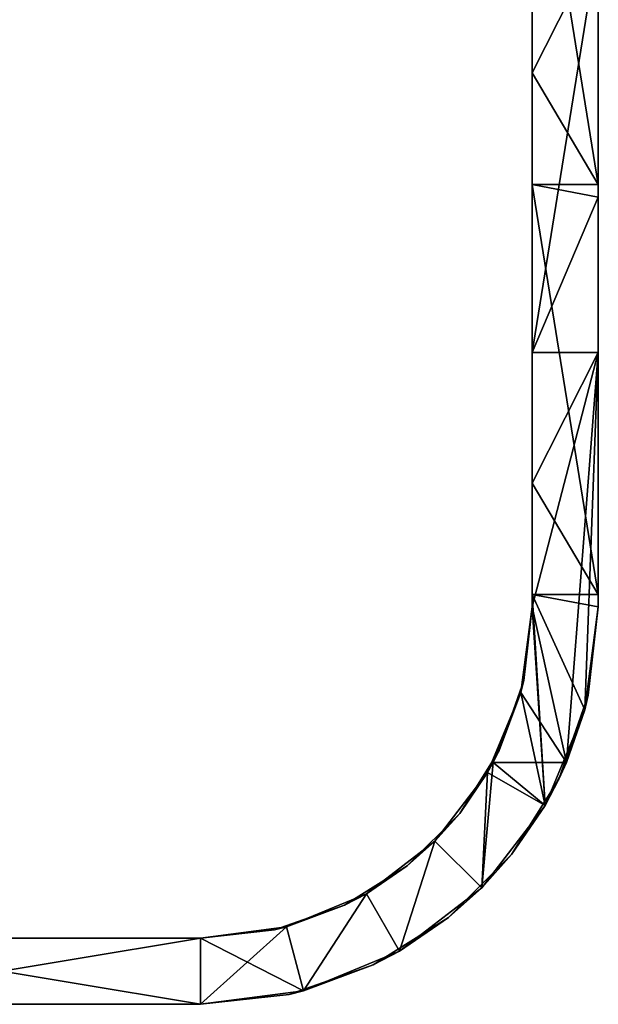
# Model space of a CAD drawing. Header units: millimetres. Extents: x -168 to 168, y -6 to 84.
# Tile 242 of 256: x 145 to 162, y -6 to 24. Entities that reach past the tile are written whole.
import ezdxf

# ---------------------------------------------------------------- set-up
doc = ezdxf.new("R2010")
doc.units = ezdxf.units.MM
doc.header["$LTSCALE"] = 65.185185
for name, color, linetype in [('240', 7, 'CONTINUOUS'), ('242', 7, 'CONTINUOUS'), ('249', 7, 'CONTINUOUS'), ('250', 7, 'CONTINUOUS'), ('251', 7, 'CONTINUOUS'), ('254', 7, 'CONTINUOUS'), ('255', 7, 'CONTINUOUS'), ('256', 7, 'CONTINUOUS')]:
    doc.layers.add(name, color=color, linetype=linetype)

msp = doc.modelspace()

# ---------------------------------------------------------------- linework, layer by layer
at = {"layer": '240', "linetype": 'CONTINUOUS'}
for points in [[(162, 18.868, -5.556), (162, 31.248, 5.556), (162, 18.868, 5.556), (162, 18.868, -5.556)], [(162, 31.248, 5.556), (162, 31.248, 16.667), (162, 18.868, 5.556), (162, 31.248, 5.556)], [(162, 18.868, -16.667), (162, 31.248, -5.556), (162, 18.868, -5.556), (162, 18.868, -16.667)], [(162, 31.248, -5.556), (162, 31.248, 5.556), (162, 18.868, -5.556), (162, 31.248, -5.556)], [(162, 18.868, -27.778), (162, 31.248, -16.667), (162, 18.868, -16.667), (162, 18.868, -27.778)], [(162, 31.248, -16.667), (162, 31.248, -5.556), (162, 18.868, -16.667), (162, 31.248, -16.667)], [(162, 18.868, -38.889), (162, 31.248, -27.778), (162, 18.868, -27.778), (162, 18.868, -38.889)], [(162, 31.248, -27.778), (162, 31.248, -16.667), (162, 18.868, -27.778), (162, 31.248, -27.778)], [(162, 18.868, -50), (162, 31.248, -38.889), (162, 18.868, -38.889), (162, 18.868, -50)], [(162, 26.561, -50), (162, 31.248, -38.889), (162, 18.868, -50), (162, 26.561, -50)], [(162, 31.248, -38.889), (162, 31.248, -27.778), (162, 18.868, -38.889), (162, 31.248, -38.889)], [(162, 18.868, 38.889), (162, 31.248, 50), (162, 19.248, 50), (162, 18.868, 38.889)], [(162, 18.868, 27.778), (162, 31.248, 38.889), (162, 18.868, 38.889), (162, 18.868, 27.778)], [(162, 31.248, 38.889), (162, 31.248, 50), (162, 18.868, 38.889), (162, 31.248, 38.889)], [(162, 18.868, 16.667), (162, 31.248, 27.778), (162, 18.868, 27.778), (162, 18.868, 16.667)], [(162, 31.248, 27.778), (162, 31.248, 38.889), (162, 18.868, 27.778), (162, 31.248, 27.778)], [(162, 18.868, 5.556), (162, 31.248, 16.667), (162, 18.868, 16.667), (162, 18.868, 5.556)], [(162, 31.248, 16.667), (162, 31.248, 27.778), (162, 18.868, 16.667), (162, 31.248, 16.667)], [(162, 18.868, 50), (162, 18.868, 38.889), (162, 19.248, 50), (162, 18.868, 50)], [(162, 18.868, 16.667), (162, 18.868, 27.778), (162, 6.5, 16.667), (162, 18.868, 16.667)], [(162, 6.5, -0.492), (162, 18.868, 5.556), (162, 6.5, 5.556), (162, 6.5, -0.492)], [(162, 6.5, -5.556), (162, 18.868, 5.556), (162, 6.5, -0.492), (162, 6.5, -5.556)], [(162, 18.868, 5.556), (162, 18.868, 16.667), (162, 6.5, 5.556), (162, 18.868, 5.556)], [(162, 6.5, -12.872), (162, 18.868, -5.556), (162, 6.5, -5.556), (162, 6.5, -12.872)], [(162, 6.5, -16.667), (162, 18.868, -5.556), (162, 6.5, -12.872), (162, 6.5, -16.667)], [(162, 18.868, -5.556), (162, 18.868, 5.556), (162, 6.5, -5.556), (162, 18.868, -5.556)], [(162, 6.5, -25.252), (162, 18.868, -16.667), (162, 6.5, -16.667), (162, 6.5, -25.252)], [(162, 6.5, -27.778), (162, 18.868, -16.667), (162, 6.5, -25.252), (162, 6.5, -27.778)], [(162, 18.868, -16.667), (162, 18.868, -5.556), (162, 6.5, -16.667), (162, 18.868, -16.667)], [(162, 6.5, -37.632), (162, 18.868, -27.778), (162, 6.5, -27.778), (162, 6.5, -37.632)], [(162, 6.5, -38.889), (162, 18.868, -27.778), (162, 6.5, -37.632), (162, 6.5, -38.889)], [(162, 6.5, 49.029), (162, 18.868, 50), (162, 6.868, 50), (162, 6.5, 49.029)], [(162, 6.5, 38.889), (162, 18.868, 50), (162, 6.5, 49.029), (162, 6.5, 38.889)], [(162, 6.5, 36.649), (162, 18.868, 38.889), (162, 6.5, 38.889), (162, 6.5, 36.649)], [(162, 6.5, 27.778), (162, 18.868, 38.889), (162, 6.5, 36.649), (162, 6.5, 27.778)], [(162, 18.868, 38.889), (162, 18.868, 50), (162, 6.5, 38.889), (162, 18.868, 38.889)], [(162, 6.5, 24.268), (162, 18.868, 27.778), (162, 6.5, 27.778), (162, 6.5, 24.268)], [(162, 6.5, 16.667), (162, 18.868, 27.778), (162, 6.5, 24.268), (162, 6.5, 16.667)], [(162, 18.868, 27.778), (162, 18.868, 38.889), (162, 6.5, 27.778), (162, 18.868, 27.778)], [(162, 6.5, 11.888), (162, 18.868, 16.667), (162, 6.5, 16.667), (162, 6.5, 11.888)], [(162, 6.5, 5.556), (162, 18.868, 16.667), (162, 6.5, 11.888), (162, 6.5, 5.556)], [(162, 18.868, -27.778), (162, 18.868, -16.667), (162, 6.5, -27.778), (162, 18.868, -27.778)], [(162, 6.5, -50), (162, 18.868, -38.889), (162, 6.5, -38.889), (162, 6.5, -50)], [(162, 14.181, -50), (162, 18.868, -38.889), (162, 6.5, -50), (162, 14.181, -50)], [(162, 18.868, -38.889), (162, 18.868, -27.778), (162, 6.5, -38.889), (162, 18.868, -38.889)], [(162, 18.868, -50), (162, 18.868, -38.889), (162, 14.181, -50), (162, 18.868, -50)], [(162, 6.5, 50), (162, 6.5, 49.029), (162, 6.868, 50), (162, 6.5, 50)]]:
    msp.add_3dface(points, dxfattribs=at)
at = {"layer": '242', "linetype": 'CONTINUOUS'}
for points in [[(162, 19.248, 50), (160, 31.628, 50), (160, 22.616, 50), (162, 19.248, 50)], [(162, 19.248, 50), (162, 31.248, 50), (160, 31.628, 50), (162, 19.248, 50)], [(162, 19.248, 50), (160, 22.616, 50), (160, 19.248, 50), (162, 19.248, 50)], [(162, 6.868, 50), (160, 19.248, 50), (160, 10.236, 50), (162, 6.868, 50)], [(162, 6.868, 50), (162, 18.868, 50), (160, 19.248, 50), (162, 6.868, 50)], [(162, 18.868, 50), (162, 19.248, 50), (160, 19.248, 50), (162, 18.868, 50)], [(160, 6.868, 50), (162, 6.868, 50), (160, 10.236, 50), (160, 6.868, 50)], [(161.591, 3.394, 50), (160, 6.868, 50), (160.392, 0.5, 50), (161.591, 3.394, 50)], [(162, 6.5, 50), (160, 6.868, 50), (161.591, 3.394, 50), (162, 6.5, 50)], [(162, 6.5, 50), (162, 6.868, 50), (160, 6.868, 50), (162, 6.5, 50)], [(160, 6.868, 50), (160, 6.5, 50), (160.392, 0.5, 50), (160, 6.868, 50)], [(160, 6.5, 50), (159.659, 3.911, 50), (160.392, 0.5, 50), (160, 6.5, 50)], [(159.659, 3.911, 50), (158.66, 1.5, 50), (160.392, 0.5, 50), (159.659, 3.911, 50)], [(158.66, 1.5, 50), (157.071, -0.571, 50), (158.485, -1.986, 50), (158.66, 1.5, 50)], [(160.392, 0.5, 50), (158.66, 1.5, 50), (158.485, -1.986, 50), (160.392, 0.5, 50)], [(157.071, -0.571, 50), (155, -2.16, 50), (156, -3.893, 50), (157.071, -0.571, 50)], [(158.485, -1.986, 50), (157.071, -0.571, 50), (156, -3.893, 50), (158.485, -1.986, 50)], [(155, -2.16, 50), (152.589, -3.159, 50), (153.106, -5.091, 50), (155, -2.16, 50)], [(156, -3.893, 50), (155, -2.16, 50), (153.106, -5.091, 50), (156, -3.893, 50)], [(152.589, -3.159, 50), (150, -3.5, 50), (153.106, -5.091, 50), (152.589, -3.159, 50)], [(150, -3.5, 50), (138, -3.5, 50), (150, -5.5, 50), (150, -3.5, 50)], [(150, -5.5, 50), (138, -3.5, 50), (138, -5.5, 50), (150, -5.5, 50)], [(153.106, -5.091, 50), (150, -3.5, 50), (150, -5.5, 50), (153.106, -5.091, 50)]]:
    msp.add_3dface(points, dxfattribs=at)
at = {"layer": '249', "linetype": 'CONTINUOUS'}
for points in [[(139.559, -5.5, -12.872), (150, -5.5, -12.872), (137.648, -5.5, -0.492), (139.559, -5.5, -12.872)], [(150, -5.5, -12.872), (150, -5.5, -0.492), (137.648, -5.5, -0.492), (150, -5.5, -12.872)], [(137.648, -5.5, -0.492), (150, -5.5, -0.492), (139.751, -5.5, 11.888), (137.648, -5.5, -0.492)], [(138, -5.5, -50), (150, -5.5, -50), (138.158, -5.5, -37.632), (138, -5.5, -50)], [(138.11, -5.5, 36.649), (150, -5.5, 36.649), (138, -5.5, 49.029), (138.11, -5.5, 36.649)], [(150, -5.5, 36.649), (150, -5.5, 49.029), (138, -5.5, 49.029), (150, -5.5, 36.649)], [(138, -5.5, -25.252), (150, -5.5, -25.252), (139.559, -5.5, -12.872), (138, -5.5, -25.252)], [(150, -5.5, -37.632), (150, -5.5, -25.252), (138, -5.5, -25.252), (150, -5.5, -37.632)], [(138.158, -5.5, -37.632), (150, -5.5, -37.632), (138, -5.5, -25.252), (138.158, -5.5, -37.632)], [(138, -5.5, 24.268), (150, -5.5, 24.268), (138.11, -5.5, 36.649), (138, -5.5, 24.268)], [(139.751, -5.5, 11.888), (150, -5.5, 11.888), (138, -5.5, 24.268), (139.751, -5.5, 11.888)], [(150, -5.5, 11.888), (150, -5.5, 24.268), (138, -5.5, 24.268), (150, -5.5, 11.888)], [(150, -5.5, 50), (138, -5.5, 50), (150, -5.5, 49.029), (150, -5.5, 50)], [(150, -5.5, 49.029), (138, -5.5, 50), (138, -5.5, 49.029), (150, -5.5, 49.029)], [(150, -5.5, 24.268), (150, -5.5, 36.649), (138.11, -5.5, 36.649), (150, -5.5, 24.268)], [(138.158, -5.5, -37.632), (150, -5.5, -50), (150, -5.5, -37.632), (138.158, -5.5, -37.632)], [(150, -5.5, -25.252), (150, -5.5, -12.872), (139.559, -5.5, -12.872), (150, -5.5, -25.252)], [(150, -5.5, -0.492), (150, -5.5, 11.888), (139.751, -5.5, 11.888), (150, -5.5, -0.492)]]:
    msp.add_3dface(points, dxfattribs=at)
at = {"layer": '250', "linetype": 'CONTINUOUS'}
for points in [[(162, 6.5, 49.029), (162, 6.5, 50), (161.591, 3.394, 50), (162, 6.5, 49.029)], [(162, 6.5, 49.029), (161.591, 3.394, 50), (161.699, 3.83, 49.029), (162, 6.5, 49.029)], [(162, 6.5, -50), (161.699, 3.83, -37.632), (161.591, 3.394, -50), (162, 6.5, -50)], [(162, 6.5, -12.872), (161.699, 3.83, -0.492), (161.699, 3.83, -12.872), (162, 6.5, -12.872)], [(162, 6.5, -5.556), (162, 6.5, -0.492), (161.699, 3.83, -0.492), (162, 6.5, -5.556)], [(162, 6.5, -0.492), (162, 6.5, 5.556), (161.699, 3.83, 11.888), (162, 6.5, -0.492)], [(162, 6.5, -0.492), (161.699, 3.83, 11.888), (161.699, 3.83, -0.492), (162, 6.5, -0.492)], [(162, 6.5, 5.556), (162, 6.5, 11.888), (161.699, 3.83, 11.888), (162, 6.5, 5.556)], [(162, 6.5, 11.888), (162, 6.5, 16.667), (161.699, 3.83, 24.268), (162, 6.5, 11.888)], [(162, 6.5, 11.888), (161.699, 3.83, 24.268), (161.699, 3.83, 11.888), (162, 6.5, 11.888)], [(162, 6.5, 16.667), (162, 6.5, 24.268), (161.699, 3.83, 24.268), (162, 6.5, 16.667)], [(162, 6.5, 24.268), (162, 6.5, 27.778), (161.699, 3.83, 36.649), (162, 6.5, 24.268)], [(162, 6.5, 24.268), (161.699, 3.83, 36.649), (161.699, 3.83, 24.268), (162, 6.5, 24.268)], [(162, 6.5, 27.778), (162, 6.5, 36.649), (161.699, 3.83, 36.649), (162, 6.5, 27.778)], [(162, 6.5, 36.649), (162, 6.5, 38.889), (161.699, 3.83, 49.029), (162, 6.5, 36.649)], [(162, 6.5, 36.649), (161.699, 3.83, 49.029), (161.699, 3.83, 36.649), (162, 6.5, 36.649)], [(162, 6.5, 38.889), (162, 6.5, 49.029), (161.699, 3.83, 49.029), (162, 6.5, 38.889)], [(162, 6.5, -12.872), (162, 6.5, -5.556), (161.699, 3.83, -0.492), (162, 6.5, -12.872)], [(162, 6.5, -50), (162, 6.5, -38.889), (161.699, 3.83, -37.632), (162, 6.5, -50)], [(162, 6.5, -38.889), (162, 6.5, -37.632), (161.699, 3.83, -37.632), (162, 6.5, -38.889)], [(162, 6.5, -37.632), (162, 6.5, -27.778), (161.699, 3.83, -25.252), (162, 6.5, -37.632)], [(162, 6.5, -37.632), (161.699, 3.83, -25.252), (161.699, 3.83, -37.632), (162, 6.5, -37.632)], [(162, 6.5, -27.778), (162, 6.5, -25.252), (161.699, 3.83, -25.252), (162, 6.5, -27.778)], [(162, 6.5, -25.252), (162, 6.5, -16.667), (161.699, 3.83, -12.872), (162, 6.5, -25.252)], [(162, 6.5, -25.252), (161.699, 3.83, -12.872), (161.699, 3.83, -25.252), (162, 6.5, -25.252)], [(162, 6.5, -16.667), (162, 6.5, -12.872), (161.699, 3.83, -12.872), (162, 6.5, -16.667)], [(161.699, 3.83, 24.268), (160.812, 1.293, 36.649), (160.812, 1.293, 24.268), (161.699, 3.83, 24.268)], [(161.699, 3.83, 24.268), (160.812, 1.293, 24.268), (161.699, 3.83, 11.888), (161.699, 3.83, 24.268)], [(161.699, 3.83, 11.888), (160.812, 1.293, 24.268), (160.812, 1.293, 11.888), (161.699, 3.83, 11.888)], [(161.699, 3.83, 36.649), (160.812, 1.293, 36.649), (161.699, 3.83, 24.268), (161.699, 3.83, 36.649)], [(161.699, 3.83, 49.029), (161.591, 3.394, 50), (160.812, 1.293, 49.029), (161.699, 3.83, 49.029)], [(161.699, 3.83, 49.029), (160.812, 1.293, 49.029), (161.699, 3.83, 36.649), (161.699, 3.83, 49.029)], [(161.699, 3.83, 36.649), (160.812, 1.293, 49.029), (160.812, 1.293, 36.649), (161.699, 3.83, 36.649)], [(161.699, 3.83, -37.632), (160.812, 1.293, -25.252), (160.812, 1.293, -37.632), (161.699, 3.83, -37.632)], [(161.699, 3.83, -25.252), (160.812, 1.293, -25.252), (161.699, 3.83, -37.632), (161.699, 3.83, -25.252)], [(161.699, 3.83, -25.252), (160.812, 1.293, -12.872), (160.812, 1.293, -25.252), (161.699, 3.83, -25.252)], [(161.699, 3.83, -37.632), (160.812, 1.293, -37.632), (161.591, 3.394, -50), (161.699, 3.83, -37.632)], [(161.699, 3.83, -12.872), (160.812, 1.293, -0.492), (160.812, 1.293, -12.872), (161.699, 3.83, -12.872)], [(161.699, 3.83, -0.492), (160.812, 1.293, -0.492), (161.699, 3.83, -12.872), (161.699, 3.83, -0.492)], [(161.699, 3.83, -0.492), (160.812, 1.293, 11.888), (160.812, 1.293, -0.492), (161.699, 3.83, -0.492)], [(161.699, 3.83, 11.888), (160.812, 1.293, 11.888), (161.699, 3.83, -0.492), (161.699, 3.83, 11.888)], [(161.699, 3.83, -12.872), (160.812, 1.293, -12.872), (161.699, 3.83, -25.252), (161.699, 3.83, -12.872)], [(161.591, 3.394, 50), (160.392, 0.5, 50), (160.812, 1.293, 49.029), (161.591, 3.394, 50)], [(161.591, 3.394, -50), (160.812, 1.293, -37.632), (161.04, 1.798, -50), (161.591, 3.394, -50)], [(161.04, 1.798, -50), (160.812, 1.293, -37.632), (160.393, 0.5, -50), (161.04, 1.798, -50)], [(160.812, 1.293, 49.029), (160.392, 0.5, 50), (159.382, -0.982, 49.029), (160.812, 1.293, 49.029)], [(160.812, 1.293, 36.649), (159.382, -0.982, 36.649), (160.812, 1.293, 24.268), (160.812, 1.293, 36.649)], [(160.812, 1.293, 24.268), (159.382, -0.982, 36.649), (159.382, -0.982, 24.268), (160.812, 1.293, 24.268)], [(160.812, 1.293, 24.268), (159.382, -0.982, 24.268), (160.812, 1.293, 11.888), (160.812, 1.293, 24.268)], [(160.812, 1.293, 11.888), (159.382, -0.982, 24.268), (159.382, -0.982, 11.888), (160.812, 1.293, 11.888)], [(160.812, 1.293, 49.029), (159.382, -0.982, 49.029), (160.812, 1.293, 36.649), (160.812, 1.293, 49.029)], [(160.812, 1.293, 36.649), (159.382, -0.982, 49.029), (159.382, -0.982, 36.649), (160.812, 1.293, 36.649)], [(160.812, 1.293, -37.632), (159.382, -0.982, -25.252), (159.382, -0.982, -37.632), (160.812, 1.293, -37.632)], [(160.812, 1.293, -25.252), (159.382, -0.982, -25.252), (160.812, 1.293, -37.632), (160.812, 1.293, -25.252)], [(160.812, 1.293, -25.252), (159.382, -0.982, -12.872), (159.382, -0.982, -25.252), (160.812, 1.293, -25.252)], [(160.812, 1.293, -37.632), (159.382, -0.982, -37.632), (160.393, 0.5, -50), (160.812, 1.293, -37.632)], [(160.812, 1.293, -0.492), (159.382, -0.982, -0.492), (160.812, 1.293, -12.872), (160.812, 1.293, -0.492)], [(160.812, 1.293, -0.492), (159.382, -0.982, 11.888), (159.382, -0.982, -0.492), (160.812, 1.293, -0.492)], [(160.812, 1.293, 11.888), (159.382, -0.982, 11.888), (160.812, 1.293, -0.492), (160.812, 1.293, 11.888)], [(160.812, 1.293, -12.872), (159.382, -0.982, -12.872), (160.812, 1.293, -25.252), (160.812, 1.293, -12.872)], [(160.812, 1.293, -12.872), (159.382, -0.982, -0.492), (159.382, -0.982, -12.872), (160.812, 1.293, -12.872)], [(160.392, 0.5, 50), (158.485, -1.986, 50), (159.382, -0.982, 49.029), (160.392, 0.5, 50)], [(160.393, 0.5, -50), (159.382, -0.982, -37.632), (158.486, -1.985, -50), (160.393, 0.5, -50)], [(159.382, -0.982, 49.029), (158.485, -1.986, 50), (157.482, -2.882, 49.029), (159.382, -0.982, 49.029)], [(159.382, -0.982, 36.649), (157.482, -2.882, 36.649), (159.382, -0.982, 24.268), (159.382, -0.982, 36.649)], [(159.382, -0.982, 24.268), (157.482, -2.882, 36.649), (157.482, -2.882, 24.268), (159.382, -0.982, 24.268)], [(159.382, -0.982, 24.268), (157.482, -2.882, 24.268), (159.382, -0.982, 11.888), (159.382, -0.982, 24.268)], [(159.382, -0.982, 49.029), (157.482, -2.882, 49.029), (159.382, -0.982, 36.649), (159.382, -0.982, 49.029)], [(159.382, -0.982, 36.649), (157.482, -2.882, 49.029), (157.482, -2.882, 36.649), (159.382, -0.982, 36.649)], [(159.382, -0.982, -25.252), (157.482, -2.882, -25.252), (159.382, -0.982, -37.632), (159.382, -0.982, -25.252)], [(159.382, -0.982, -25.252), (157.482, -2.882, -12.872), (157.482, -2.882, -25.252), (159.382, -0.982, -25.252)], [(159.382, -0.982, -12.872), (157.482, -2.882, -12.872), (159.382, -0.982, -25.252), (159.382, -0.982, -12.872)], [(159.382, -0.982, -37.632), (157.482, -2.882, -37.632), (158.486, -1.985, -50), (159.382, -0.982, -37.632)], [(159.382, -0.982, -37.632), (157.482, -2.882, -25.252), (157.482, -2.882, -37.632), (159.382, -0.982, -37.632)], [(159.382, -0.982, -0.492), (157.482, -2.882, 11.888), (157.482, -2.882, -0.492), (159.382, -0.982, -0.492)], [(159.382, -0.982, 11.888), (157.482, -2.882, 11.888), (159.382, -0.982, -0.492), (159.382, -0.982, 11.888)], [(159.382, -0.982, 11.888), (157.482, -2.882, 24.268), (157.482, -2.882, 11.888), (159.382, -0.982, 11.888)], [(159.382, -0.982, -0.492), (157.482, -2.882, -0.492), (159.382, -0.982, -12.872), (159.382, -0.982, -0.492)], [(159.382, -0.982, -12.872), (157.482, -2.882, -0.492), (157.482, -2.882, -12.872), (159.382, -0.982, -12.872)], [(158.486, -1.985, -50), (157.482, -2.882, -37.632), (156, -3.892, -50), (158.486, -1.985, -50)], [(158.485, -1.986, 50), (156, -3.893, 50), (157.482, -2.882, 49.029), (158.485, -1.986, 50)], [(157.482, -2.882, 49.029), (156, -3.893, 50), (155.207, -4.312, 49.029), (157.482, -2.882, 49.029)], [(157.482, -2.882, 36.649), (155.207, -4.312, 36.649), (157.482, -2.882, 24.268), (157.482, -2.882, 36.649)], [(157.482, -2.882, 24.268), (155.207, -4.312, 36.649), (155.207, -4.312, 24.268), (157.482, -2.882, 24.268)], [(157.482, -2.882, 24.268), (155.207, -4.312, 24.268), (157.482, -2.882, 11.888), (157.482, -2.882, 24.268)], [(157.482, -2.882, 49.029), (155.207, -4.312, 49.029), (157.482, -2.882, 36.649), (157.482, -2.882, 49.029)], [(157.482, -2.882, 36.649), (155.207, -4.312, 49.029), (155.207, -4.312, 36.649), (157.482, -2.882, 36.649)], [(157.482, -2.882, -25.252), (155.207, -4.312, -12.872), (155.207, -4.312, -25.252), (157.482, -2.882, -25.252)], [(157.482, -2.882, -12.872), (155.207, -4.312, -12.872), (157.482, -2.882, -25.252), (157.482, -2.882, -12.872)], [(157.482, -2.882, -37.632), (155.207, -4.312, -37.632), (156, -3.892, -50), (157.482, -2.882, -37.632)], [(157.482, -2.882, -37.632), (155.207, -4.312, -25.252), (155.207, -4.312, -37.632), (157.482, -2.882, -37.632)], [(157.482, -2.882, -25.252), (155.207, -4.312, -25.252), (157.482, -2.882, -37.632), (157.482, -2.882, -25.252)], [(157.482, -2.882, -0.492), (155.207, -4.312, 11.888), (155.207, -4.312, -0.492), (157.482, -2.882, -0.492)], [(157.482, -2.882, 11.888), (155.207, -4.312, 11.888), (157.482, -2.882, -0.492), (157.482, -2.882, 11.888)], [(157.482, -2.882, 11.888), (155.207, -4.312, 24.268), (155.207, -4.312, 11.888), (157.482, -2.882, 11.888)], [(157.482, -2.882, -12.872), (155.207, -4.312, -0.492), (155.207, -4.312, -12.872), (157.482, -2.882, -12.872)], [(157.482, -2.882, -0.492), (155.207, -4.312, -0.492), (157.482, -2.882, -12.872), (157.482, -2.882, -0.492)], [(156, -3.892, -50), (155.207, -4.312, -37.632), (153.106, -5.091, -50), (156, -3.892, -50)], [(156, -3.893, 50), (153.106, -5.091, 50), (155.207, -4.312, 49.029), (156, -3.893, 50)], [(155.207, -4.312, 49.029), (153.106, -5.091, 50), (152.67, -5.199, 49.029), (155.207, -4.312, 49.029)], [(155.207, -4.312, 36.649), (152.67, -5.199, 36.649), (155.207, -4.312, 24.268), (155.207, -4.312, 36.649)], [(155.207, -4.312, 24.268), (152.67, -5.199, 36.649), (152.67, -5.199, 24.268), (155.207, -4.312, 24.268)], [(155.207, -4.312, 49.029), (152.67, -5.199, 49.029), (155.207, -4.312, 36.649), (155.207, -4.312, 49.029)], [(155.207, -4.312, 36.649), (152.67, -5.199, 49.029), (152.67, -5.199, 36.649), (155.207, -4.312, 36.649)], [(155.207, -4.312, -25.252), (152.67, -5.199, -12.872), (152.67, -5.199, -25.252), (155.207, -4.312, -25.252)], [(155.207, -4.312, -12.872), (152.67, -5.199, -12.872), (155.207, -4.312, -25.252), (155.207, -4.312, -12.872)], [(155.207, -4.312, -37.632), (152.67, -5.199, -25.252), (152.67, -5.199, -37.632), (155.207, -4.312, -37.632)], [(155.207, -4.312, -25.252), (152.67, -5.199, -25.252), (155.207, -4.312, -37.632), (155.207, -4.312, -25.252)], [(155.207, -4.312, -37.632), (152.67, -5.199, -37.632), (153.106, -5.091, -50), (155.207, -4.312, -37.632)], [(155.207, -4.312, -0.492), (152.67, -5.199, 11.888), (152.67, -5.199, -0.492), (155.207, -4.312, -0.492)], [(155.207, -4.312, 11.888), (152.67, -5.199, 11.888), (155.207, -4.312, -0.492), (155.207, -4.312, 11.888)], [(155.207, -4.312, 11.888), (152.67, -5.199, 24.268), (152.67, -5.199, 11.888), (155.207, -4.312, 11.888)], [(155.207, -4.312, 24.268), (152.67, -5.199, 24.268), (155.207, -4.312, 11.888), (155.207, -4.312, 24.268)], [(155.207, -4.312, -12.872), (152.67, -5.199, -0.492), (152.67, -5.199, -12.872), (155.207, -4.312, -12.872)], [(155.207, -4.312, -0.492), (152.67, -5.199, -0.492), (155.207, -4.312, -12.872), (155.207, -4.312, -0.492)], [(153.106, -5.091, 50), (150, -5.5, 50), (152.67, -5.199, 49.029), (153.106, -5.091, 50)], [(152.67, -5.199, -37.632), (150, -5.5, -37.632), (153.106, -5.091, -50), (152.67, -5.199, -37.632)], [(150, -5.5, -37.632), (150, -5.5, -50), (153.106, -5.091, -50), (150, -5.5, -37.632)], [(150, -5.5, 24.268), (150, -5.5, 11.888), (152.67, -5.199, 11.888), (150, -5.5, 24.268)], [(152.67, -5.199, -0.492), (150, -5.5, -0.492), (152.67, -5.199, -12.872), (152.67, -5.199, -0.492)], [(150, -5.5, 11.888), (150, -5.5, -0.492), (152.67, -5.199, -0.492), (150, -5.5, 11.888)], [(152.67, -5.199, 24.268), (150, -5.5, 24.268), (152.67, -5.199, 11.888), (152.67, -5.199, 24.268)], [(150, -5.5, 36.649), (150, -5.5, 24.268), (152.67, -5.199, 24.268), (150, -5.5, 36.649)], [(152.67, -5.199, 11.888), (150, -5.5, 11.888), (152.67, -5.199, -0.492), (152.67, -5.199, 11.888)], [(150, -5.5, 50), (150, -5.5, 49.029), (152.67, -5.199, 49.029), (150, -5.5, 50)], [(152.67, -5.199, 49.029), (150, -5.5, 49.029), (152.67, -5.199, 36.649), (152.67, -5.199, 49.029)], [(152.67, -5.199, -12.872), (150, -5.5, -12.872), (152.67, -5.199, -25.252), (152.67, -5.199, -12.872)], [(150, -5.5, -0.492), (150, -5.5, -12.872), (152.67, -5.199, -12.872), (150, -5.5, -0.492)], [(150, -5.5, -25.252), (150, -5.5, -37.632), (152.67, -5.199, -37.632), (150, -5.5, -25.252)], [(150, -5.5, -12.872), (150, -5.5, -25.252), (152.67, -5.199, -25.252), (150, -5.5, -12.872)], [(152.67, -5.199, -25.252), (150, -5.5, -25.252), (152.67, -5.199, -37.632), (152.67, -5.199, -25.252)], [(152.67, -5.199, 36.649), (150, -5.5, 36.649), (152.67, -5.199, 24.268), (152.67, -5.199, 36.649)], [(150, -5.5, 49.029), (150, -5.5, 36.649), (152.67, -5.199, 36.649), (150, -5.5, 49.029)]]:
    msp.add_3dface(points, dxfattribs=at)
at = {"layer": '251', "linetype": 'CONTINUOUS'}
for points in [[(162, 26.561, -50), (162, 18.868, -50), (160, 14.181, -50), (162, 26.561, -50)], [(162, 26.561, -50), (160, 14.181, -50), (160, 22.616, -50), (162, 26.561, -50)], [(160, 26.561, -50), (162, 26.561, -50), (160, 22.616, -50), (160, 26.561, -50)], [(162, 18.868, -50), (162, 14.181, -50), (160, 14.181, -50), (162, 18.868, -50)], [(160, 10.236, -50), (162, 14.181, -50), (160, 6.5, -50), (160, 10.236, -50)], [(162, 14.181, -50), (161.04, 1.798, -50), (160, 6.5, -50), (162, 14.181, -50)], [(160, 14.181, -50), (162, 14.181, -50), (160, 10.236, -50), (160, 14.181, -50)], [(162, 14.181, -50), (161.591, 3.394, -50), (161.04, 1.798, -50), (162, 14.181, -50)], [(162, 14.181, -50), (162, 6.5, -50), (161.591, 3.394, -50), (162, 14.181, -50)], [(160, 6.5, -50), (161.04, 1.798, -50), (159.659, 3.911, -50), (160, 6.5, -50)], [(161.04, 1.798, -50), (158.826, 1.799, -50), (159.659, 3.911, -50), (161.04, 1.798, -50)], [(158.826, 1.799, -50), (158.486, -1.985, -50), (158.66, 1.5, -50), (158.826, 1.799, -50)], [(160.393, 0.5, -50), (158.486, -1.985, -50), (158.826, 1.799, -50), (160.393, 0.5, -50)], [(161.04, 1.798, -50), (160.393, 0.5, -50), (158.826, 1.799, -50), (161.04, 1.798, -50)], [(158.66, 1.5, -50), (158.486, -1.985, -50), (157.071, -0.571, -50), (158.66, 1.5, -50)], [(157.071, -0.571, -50), (156, -3.892, -50), (155, -2.16, -50), (157.071, -0.571, -50)], [(158.486, -1.985, -50), (156, -3.892, -50), (157.071, -0.571, -50), (158.486, -1.985, -50)], [(155, -2.16, -50), (153.106, -5.091, -50), (152.589, -3.159, -50), (155, -2.16, -50)], [(156, -3.892, -50), (153.106, -5.091, -50), (155, -2.16, -50), (156, -3.892, -50)], [(152.589, -3.159, -50), (150, -5.5, -50), (150, -3.5, -50), (152.589, -3.159, -50)], [(153.106, -5.091, -50), (150, -5.5, -50), (152.589, -3.159, -50), (153.106, -5.091, -50)], [(150, -3.5, -50), (138, -5.5, -50), (138, -3.5, -50), (150, -3.5, -50)], [(150, -5.5, -50), (138, -5.5, -50), (150, -3.5, -50), (150, -5.5, -50)]]:
    msp.add_3dface(points, dxfattribs=at)
at = {"layer": '254', "linetype": 'CONTINUOUS'}
for points in [[(160, 34.997, 38.889), (160, 34.997, 27.778), (160, 22.616, 38.889), (160, 34.997, 38.889)], [(160, 22.616, 16.667), (160, 34.997, 5.556), (160, 22.616, 5.556), (160, 22.616, 16.667)], [(160, 22.616, 50), (160, 34.997, 38.889), (160, 22.616, 38.889), (160, 22.616, 50)], [(160, 22.616, 50), (160, 31.628, 50), (160, 34.997, 38.889), (160, 22.616, 50)], [(160, 34.997, 5.556), (160, 34.997, -5.556), (160, 22.616, 5.556), (160, 34.997, 5.556)], [(160, 22.616, 27.778), (160, 34.997, 16.667), (160, 22.616, 16.667), (160, 22.616, 27.778)], [(160, 34.997, 16.667), (160, 34.997, 5.556), (160, 22.616, 16.667), (160, 34.997, 16.667)], [(160, 22.616, 38.889), (160, 34.997, 27.778), (160, 22.616, 27.778), (160, 22.616, 38.889)], [(160, 34.997, 27.778), (160, 34.997, 16.667), (160, 22.616, 27.778), (160, 34.997, 27.778)], [(160, 22.616, -27.778), (160, 34.997, -38.889), (160, 22.616, -38.889), (160, 22.616, -27.778)], [(160, 22.616, -16.667), (160, 34.997, -27.778), (160, 22.616, -27.778), (160, 22.616, -16.667)], [(160, 34.997, -27.778), (160, 34.997, -38.889), (160, 22.616, -27.778), (160, 34.997, -27.778)], [(160, 22.616, -5.556), (160, 34.997, -16.667), (160, 22.616, -16.667), (160, 22.616, -5.556)], [(160, 34.997, -16.667), (160, 34.997, -27.778), (160, 22.616, -16.667), (160, 34.997, -16.667)], [(160, 22.616, 5.556), (160, 34.997, -5.556), (160, 22.616, -5.556), (160, 22.616, 5.556)], [(160, 34.997, -5.556), (160, 34.997, -16.667), (160, 22.616, -5.556), (160, 34.997, -5.556)], [(160, 34.997, -50), (160, 26.561, -50), (160, 22.616, -38.889), (160, 34.997, -50)], [(160, 34.997, -38.889), (160, 34.997, -50), (160, 22.616, -38.889), (160, 34.997, -38.889)], [(160, 26.561, -50), (160, 22.616, -50), (160, 22.616, -38.889), (160, 26.561, -50)], [(160, 10.236, 38.889), (160, 22.616, 27.778), (160, 10.236, 27.778), (160, 10.236, 38.889)], [(160, 22.616, 16.667), (160, 22.616, 5.556), (160, 10.236, 16.667), (160, 22.616, 16.667)], [(160, 10.236, 27.778), (160, 22.616, 16.667), (160, 10.236, 16.667), (160, 10.236, 27.778)], [(160, 22.616, 5.556), (160, 22.616, -5.556), (160, 10.236, 5.556), (160, 22.616, 5.556)], [(160, 10.236, 16.667), (160, 22.616, 5.556), (160, 10.236, 5.556), (160, 10.236, 16.667)], [(160, 22.616, -5.556), (160, 22.616, -16.667), (160, 10.236, -5.556), (160, 22.616, -5.556)], [(160, 10.236, 5.556), (160, 22.616, -5.556), (160, 10.236, -5.556), (160, 10.236, 5.556)], [(160, 22.616, -16.667), (160, 22.616, -27.778), (160, 10.236, -16.667), (160, 22.616, -16.667)], [(160, 10.236, -5.556), (160, 22.616, -16.667), (160, 10.236, -16.667), (160, 10.236, -5.556)], [(160, 22.616, -27.778), (160, 22.616, -38.889), (160, 10.236, -27.778), (160, 22.616, -27.778)], [(160, 10.236, -16.667), (160, 22.616, -27.778), (160, 10.236, -27.778), (160, 10.236, -16.667)], [(160, 10.236, -27.778), (160, 22.616, -38.889), (160, 10.236, -38.889), (160, 10.236, -27.778)], [(160, 10.236, 50), (160, 22.616, 38.889), (160, 10.236, 38.889), (160, 10.236, 50)], [(160, 10.236, 50), (160, 19.248, 50), (160, 22.616, 38.889), (160, 10.236, 50)], [(160, 19.248, 50), (160, 22.616, 50), (160, 22.616, 38.889), (160, 19.248, 50)], [(160, 22.616, 27.778), (160, 22.616, 16.667), (160, 10.236, 27.778), (160, 22.616, 27.778)], [(160, 22.616, 38.889), (160, 22.616, 27.778), (160, 10.236, 38.889), (160, 22.616, 38.889)], [(160, 22.616, -38.889), (160, 22.616, -50), (160, 10.236, -38.889), (160, 22.616, -38.889)], [(160, 22.616, -50), (160, 14.181, -50), (160, 10.236, -38.889), (160, 22.616, -50)], [(160, 14.181, -50), (160, 10.236, -50), (160, 10.236, -38.889), (160, 14.181, -50)], [(160, 6.5, 38.889), (160, 10.236, 27.778), (160, 6.5, 36.649), (160, 6.5, 38.889)], [(160, 6.5, 36.649), (160, 10.236, 27.778), (160, 6.5, 27.778), (160, 6.5, 36.649)], [(160, 10.236, 16.667), (160, 10.236, 5.556), (160, 6.5, 16.667), (160, 10.236, 16.667)], [(160, 6.5, 27.778), (160, 10.236, 16.667), (160, 6.5, 24.268), (160, 6.5, 27.778)], [(160, 6.5, 24.268), (160, 10.236, 16.667), (160, 6.5, 16.667), (160, 6.5, 24.268)], [(160, 10.236, 5.556), (160, 10.236, -5.556), (160, 6.5, 5.556), (160, 10.236, 5.556)], [(160, 6.5, 16.667), (160, 10.236, 5.556), (160, 6.5, 11.888), (160, 6.5, 16.667)], [(160, 6.5, 11.888), (160, 10.236, 5.556), (160, 6.5, 5.556), (160, 6.5, 11.888)], [(160, 10.236, -5.556), (160, 10.236, -16.667), (160, 6.5, -5.556), (160, 10.236, -5.556)], [(160, 6.5, 5.556), (160, 10.236, -5.556), (160, 6.5, -0.492), (160, 6.5, 5.556)], [(160, 6.5, -0.492), (160, 10.236, -5.556), (160, 6.5, -5.556), (160, 6.5, -0.492)], [(160, 10.236, -16.667), (160, 10.236, -27.778), (160, 6.5, -16.667), (160, 10.236, -16.667)], [(160, 6.5, -5.556), (160, 10.236, -16.667), (160, 6.5, -12.872), (160, 6.5, -5.556)], [(160, 6.5, -12.872), (160, 10.236, -16.667), (160, 6.5, -16.667), (160, 6.5, -12.872)], [(160, 10.236, -27.778), (160, 10.236, -38.889), (160, 6.5, -27.778), (160, 10.236, -27.778)], [(160, 10.236, 38.889), (160, 10.236, 27.778), (160, 6.5, 38.889), (160, 10.236, 38.889)], [(160, 6.5, 49.029), (160, 10.236, 38.889), (160, 6.5, 38.889), (160, 6.5, 49.029)], [(160, 10.236, 27.778), (160, 10.236, 16.667), (160, 6.5, 27.778), (160, 10.236, 27.778)], [(160, 6.5, -16.667), (160, 10.236, -27.778), (160, 6.5, -25.252), (160, 6.5, -16.667)], [(160, 6.5, -25.252), (160, 10.236, -27.778), (160, 6.5, -27.778), (160, 6.5, -25.252)], [(160, 6.5, -27.778), (160, 10.236, -38.889), (160, 6.5, -37.632), (160, 6.5, -27.778)], [(160, 6.5, -37.632), (160, 10.236, -38.889), (160, 6.5, -38.889), (160, 6.5, -37.632)], [(160, 6.868, 50), (160, 10.236, 50), (160, 10.236, 38.889), (160, 6.868, 50)], [(160, 6.5, 50), (160, 6.868, 50), (160, 10.236, 38.889), (160, 6.5, 50)], [(160, 10.236, -50), (160, 6.5, -50), (160, 6.5, -38.889), (160, 10.236, -50)], [(160, 10.236, -38.889), (160, 10.236, -50), (160, 6.5, -38.889), (160, 10.236, -38.889)], [(160, 6.5, 50), (160, 10.236, 38.889), (160, 6.5, 49.029), (160, 6.5, 50)]]:
    msp.add_3dface(points, dxfattribs=at)
at = {"layer": '255', "linetype": 'CONTINUOUS'}
for points in [[(160, 6.5, -37.632), (159.659, 3.911, -50), (159.749, 4.275, -37.632), (160, 6.5, -37.632)], [(159.659, 3.911, -50), (160, 6.5, -37.632), (160, 6.5, -38.889), (159.659, 3.911, -50)], [(160, 6.5, -50), (159.659, 3.911, -50), (160, 6.5, -38.889), (160, 6.5, -50)], [(159.659, 3.911, 50), (160, 6.5, 50), (159.749, 4.275, 49.029), (159.659, 3.911, 50)], [(160, 6.5, 50), (160, 6.5, 49.029), (159.749, 4.275, 49.029), (160, 6.5, 50)], [(160, 6.5, -5.556), (160, 6.5, -12.872), (159.749, 4.275, -12.872), (160, 6.5, -5.556)], [(159.749, 4.275, -0.492), (160, 6.5, -0.492), (159.749, 4.275, -12.872), (159.749, 4.275, -0.492)], [(160, 6.5, -0.492), (160, 6.5, -5.556), (159.749, 4.275, -12.872), (160, 6.5, -0.492)], [(160, 6.5, 5.556), (160, 6.5, -0.492), (159.749, 4.275, -0.492), (160, 6.5, 5.556)], [(159.749, 4.275, 11.888), (160, 6.5, 11.888), (159.749, 4.275, -0.492), (159.749, 4.275, 11.888)], [(160, 6.5, 11.888), (160, 6.5, 5.556), (159.749, 4.275, -0.492), (160, 6.5, 11.888)], [(160, 6.5, 16.667), (160, 6.5, 11.888), (159.749, 4.275, 11.888), (160, 6.5, 16.667)], [(159.749, 4.275, 24.268), (160, 6.5, 24.268), (159.749, 4.275, 11.888), (159.749, 4.275, 24.268)], [(160, 6.5, 24.268), (160, 6.5, 16.667), (159.749, 4.275, 11.888), (160, 6.5, 24.268)], [(160, 6.5, 27.778), (160, 6.5, 24.268), (159.749, 4.275, 24.268), (160, 6.5, 27.778)], [(159.749, 4.275, 36.649), (160, 6.5, 36.649), (159.749, 4.275, 24.268), (159.749, 4.275, 36.649)], [(160, 6.5, 36.649), (160, 6.5, 27.778), (159.749, 4.275, 24.268), (160, 6.5, 36.649)], [(160, 6.5, 38.889), (160, 6.5, 36.649), (159.749, 4.275, 36.649), (160, 6.5, 38.889)], [(159.749, 4.275, 49.029), (160, 6.5, 49.029), (159.749, 4.275, 36.649), (159.749, 4.275, 49.029)], [(160, 6.5, 49.029), (160, 6.5, 38.889), (159.749, 4.275, 36.649), (160, 6.5, 49.029)], [(160, 6.5, -27.778), (160, 6.5, -37.632), (159.749, 4.275, -37.632), (160, 6.5, -27.778)], [(159.749, 4.275, -25.252), (160, 6.5, -25.252), (159.749, 4.275, -37.632), (159.749, 4.275, -25.252)], [(160, 6.5, -25.252), (160, 6.5, -27.778), (159.749, 4.275, -37.632), (160, 6.5, -25.252)], [(160, 6.5, -16.667), (160, 6.5, -25.252), (159.749, 4.275, -25.252), (160, 6.5, -16.667)], [(159.749, 4.275, -12.872), (160, 6.5, -12.872), (159.749, 4.275, -25.252), (159.749, 4.275, -12.872)], [(160, 6.5, -12.872), (160, 6.5, -16.667), (159.749, 4.275, -25.252), (160, 6.5, -12.872)], [(159.01, 2.161, 36.649), (159.749, 4.275, 49.029), (159.749, 4.275, 36.649), (159.01, 2.161, 36.649)], [(159.01, 2.161, 49.029), (159.749, 4.275, 49.029), (159.01, 2.161, 36.649), (159.01, 2.161, 49.029)], [(159.01, 2.161, 24.268), (159.749, 4.275, 24.268), (159.01, 2.161, 11.888), (159.01, 2.161, 24.268)], [(159.01, 2.161, 24.268), (159.749, 4.275, 36.649), (159.749, 4.275, 24.268), (159.01, 2.161, 24.268)], [(159.01, 2.161, 36.649), (159.749, 4.275, 36.649), (159.01, 2.161, 24.268), (159.01, 2.161, 36.649)], [(159.01, 2.161, -25.252), (159.749, 4.275, -12.872), (159.749, 4.275, -25.252), (159.01, 2.161, -25.252)], [(159.01, 2.161, -12.872), (159.749, 4.275, -12.872), (159.01, 2.161, -25.252), (159.01, 2.161, -12.872)], [(159.01, 2.161, -12.872), (159.749, 4.275, -0.492), (159.749, 4.275, -12.872), (159.01, 2.161, -12.872)], [(159.01, 2.161, -0.492), (159.749, 4.275, -0.492), (159.01, 2.161, -12.872), (159.01, 2.161, -0.492)], [(159.659, 3.911, -50), (159.01, 2.161, -37.632), (159.749, 4.275, -37.632), (159.659, 3.911, -50)], [(159.01, 2.161, -37.632), (159.749, 4.275, -25.252), (159.749, 4.275, -37.632), (159.01, 2.161, -37.632)], [(159.01, 2.161, -25.252), (159.749, 4.275, -25.252), (159.01, 2.161, -37.632), (159.01, 2.161, -25.252)], [(159.01, 2.161, 11.888), (159.749, 4.275, 24.268), (159.749, 4.275, 11.888), (159.01, 2.161, 11.888)], [(159.01, 2.161, 49.029), (159.659, 3.911, 50), (159.749, 4.275, 49.029), (159.01, 2.161, 49.029)], [(159.01, 2.161, 11.888), (159.749, 4.275, 11.888), (159.01, 2.161, -0.492), (159.01, 2.161, 11.888)], [(159.01, 2.161, -0.492), (159.749, 4.275, 11.888), (159.749, 4.275, -0.492), (159.01, 2.161, -0.492)], [(158.66, 1.5, 50), (159.659, 3.911, 50), (159.01, 2.161, 49.029), (158.66, 1.5, 50)], [(159.659, 3.911, -50), (158.826, 1.799, -50), (159.01, 2.161, -37.632), (159.659, 3.911, -50)], [(158.66, 1.5, -50), (157.818, 0.265, -37.632), (159.01, 2.161, -37.632), (158.66, 1.5, -50)], [(157.818, 0.265, 36.649), (159.01, 2.161, 49.029), (159.01, 2.161, 36.649), (157.818, 0.265, 36.649)], [(157.818, 0.265, 11.888), (159.01, 2.161, 24.268), (159.01, 2.161, 11.888), (157.818, 0.265, 11.888)], [(157.818, 0.265, 24.268), (159.01, 2.161, 24.268), (157.818, 0.265, 11.888), (157.818, 0.265, 24.268)], [(157.818, 0.265, 24.268), (159.01, 2.161, 36.649), (159.01, 2.161, 24.268), (157.818, 0.265, 24.268)], [(157.818, 0.265, 36.649), (159.01, 2.161, 36.649), (157.818, 0.265, 24.268), (157.818, 0.265, 36.649)], [(157.818, 0.265, 49.029), (159.01, 2.161, 49.029), (157.818, 0.265, 36.649), (157.818, 0.265, 49.029)], [(157.818, 0.265, -25.252), (159.01, 2.161, -12.872), (159.01, 2.161, -25.252), (157.818, 0.265, -25.252)], [(157.818, 0.265, -12.872), (159.01, 2.161, -12.872), (157.818, 0.265, -25.252), (157.818, 0.265, -12.872)], [(157.818, 0.265, -12.872), (159.01, 2.161, -0.492), (159.01, 2.161, -12.872), (157.818, 0.265, -12.872)], [(157.818, 0.265, -37.632), (159.01, 2.161, -25.252), (159.01, 2.161, -37.632), (157.818, 0.265, -37.632)], [(157.818, 0.265, -25.252), (159.01, 2.161, -25.252), (157.818, 0.265, -37.632), (157.818, 0.265, -25.252)], [(157.818, 0.265, -0.492), (159.01, 2.161, -0.492), (157.818, 0.265, -12.872), (157.818, 0.265, -0.492)], [(157.818, 0.265, 49.029), (158.66, 1.5, 50), (159.01, 2.161, 49.029), (157.818, 0.265, 49.029)], [(157.818, 0.265, 11.888), (159.01, 2.161, 11.888), (157.818, 0.265, -0.492), (157.818, 0.265, 11.888)], [(157.818, 0.265, -0.492), (159.01, 2.161, 11.888), (159.01, 2.161, -0.492), (157.818, 0.265, -0.492)], [(158.826, 1.799, -50), (158.66, 1.5, -50), (159.01, 2.161, -37.632), (158.826, 1.799, -50)], [(158.66, 1.5, -50), (157.071, -0.571, -50), (157.818, 0.265, -37.632), (158.66, 1.5, -50)], [(157.071, -0.571, 50), (158.66, 1.5, 50), (157.818, 0.265, 49.029), (157.071, -0.571, 50)], [(156.235, -1.318, 36.649), (157.818, 0.265, 36.649), (156.235, -1.318, 24.268), (156.235, -1.318, 36.649)], [(157.071, -0.571, -50), (156.235, -1.318, -37.632), (157.818, 0.265, -37.632), (157.071, -0.571, -50)], [(156.235, -1.318, 11.888), (157.818, 0.265, 24.268), (157.818, 0.265, 11.888), (156.235, -1.318, 11.888)], [(156.235, -1.318, 24.268), (157.818, 0.265, 24.268), (156.235, -1.318, 11.888), (156.235, -1.318, 24.268)], [(156.235, -1.318, 24.268), (157.818, 0.265, 36.649), (157.818, 0.265, 24.268), (156.235, -1.318, 24.268)], [(156.235, -1.318, 36.649), (157.818, 0.265, 49.029), (157.818, 0.265, 36.649), (156.235, -1.318, 36.649)], [(156.235, -1.318, 49.029), (157.818, 0.265, 49.029), (156.235, -1.318, 36.649), (156.235, -1.318, 49.029)], [(156.235, -1.318, -25.252), (157.818, 0.265, -12.872), (157.818, 0.265, -25.252), (156.235, -1.318, -25.252)], [(156.235, -1.318, -12.872), (157.818, 0.265, -12.872), (156.235, -1.318, -25.252), (156.235, -1.318, -12.872)], [(156.235, -1.318, -12.872), (157.818, 0.265, -0.492), (157.818, 0.265, -12.872), (156.235, -1.318, -12.872)], [(156.235, -1.318, -37.632), (157.818, 0.265, -25.252), (157.818, 0.265, -37.632), (156.235, -1.318, -37.632)], [(156.235, -1.318, -25.252), (157.818, 0.265, -25.252), (156.235, -1.318, -37.632), (156.235, -1.318, -25.252)], [(156.235, -1.318, 11.888), (157.818, 0.265, 11.888), (156.235, -1.318, -0.492), (156.235, -1.318, 11.888)], [(156.235, -1.318, 49.029), (157.071, -0.571, 50), (157.818, 0.265, 49.029), (156.235, -1.318, 49.029)], [(156.235, -1.318, -0.492), (157.818, 0.265, -0.492), (156.235, -1.318, -12.872), (156.235, -1.318, -0.492)], [(156.235, -1.318, -0.492), (157.818, 0.265, 11.888), (157.818, 0.265, -0.492), (156.235, -1.318, -0.492)], [(157.071, -0.571, -50), (155, -2.16, -50), (156.235, -1.318, -37.632), (157.071, -0.571, -50)], [(155, -2.16, 50), (157.071, -0.571, 50), (156.235, -1.318, 49.029), (155, -2.16, 50)], [(154.339, -2.51, 36.649), (156.235, -1.318, 36.649), (154.339, -2.51, 24.268), (154.339, -2.51, 36.649)], [(154.339, -2.51, 24.268), (156.235, -1.318, 36.649), (156.235, -1.318, 24.268), (154.339, -2.51, 24.268)], [(154.339, -2.51, 11.888), (156.235, -1.318, 24.268), (156.235, -1.318, 11.888), (154.339, -2.51, 11.888)], [(154.339, -2.51, 24.268), (156.235, -1.318, 24.268), (154.339, -2.51, 11.888), (154.339, -2.51, 24.268)], [(154.339, -2.51, 36.649), (156.235, -1.318, 49.029), (156.235, -1.318, 36.649), (154.339, -2.51, 36.649)], [(154.339, -2.51, 49.029), (156.235, -1.318, 49.029), (154.339, -2.51, 36.649), (154.339, -2.51, 49.029)], [(155, -2.16, -50), (154.339, -2.51, -37.632), (156.235, -1.318, -37.632), (155, -2.16, -50)], [(154.339, -2.51, -25.252), (156.235, -1.318, -12.872), (156.235, -1.318, -25.252), (154.339, -2.51, -25.252)], [(154.339, -2.51, -12.872), (156.235, -1.318, -12.872), (154.339, -2.51, -25.252), (154.339, -2.51, -12.872)], [(154.339, -2.51, -37.632), (156.235, -1.318, -25.252), (156.235, -1.318, -37.632), (154.339, -2.51, -37.632)], [(154.339, -2.51, -25.252), (156.235, -1.318, -25.252), (154.339, -2.51, -37.632), (154.339, -2.51, -25.252)], [(154.339, -2.51, 49.029), (155, -2.16, 50), (156.235, -1.318, 49.029), (154.339, -2.51, 49.029)], [(154.339, -2.51, -0.492), (156.235, -1.318, 11.888), (156.235, -1.318, -0.492), (154.339, -2.51, -0.492)], [(154.339, -2.51, 11.888), (156.235, -1.318, 11.888), (154.339, -2.51, -0.492), (154.339, -2.51, 11.888)], [(154.339, -2.51, -12.872), (156.235, -1.318, -0.492), (156.235, -1.318, -12.872), (154.339, -2.51, -12.872)], [(154.339, -2.51, -0.492), (156.235, -1.318, -0.492), (154.339, -2.51, -12.872), (154.339, -2.51, -0.492)], [(155, -2.16, -50), (152.589, -3.159, -50), (154.339, -2.51, -37.632), (155, -2.16, -50)], [(152.589, -3.159, 50), (155, -2.16, 50), (154.339, -2.51, 49.029), (152.589, -3.159, 50)], [(152.225, -3.249, 24.268), (154.339, -2.51, 36.649), (154.339, -2.51, 24.268), (152.225, -3.249, 24.268)], [(152.225, -3.249, 36.649), (154.339, -2.51, 36.649), (152.225, -3.249, 24.268), (152.225, -3.249, 36.649)], [(152.225, -3.249, 11.888), (154.339, -2.51, 24.268), (154.339, -2.51, 11.888), (152.225, -3.249, 11.888)], [(152.225, -3.249, 24.268), (154.339, -2.51, 24.268), (152.225, -3.249, 11.888), (152.225, -3.249, 24.268)], [(152.589, -3.159, -50), (152.225, -3.249, -37.632), (154.339, -2.51, -37.632), (152.589, -3.159, -50)], [(152.225, -3.249, 36.649), (154.339, -2.51, 49.029), (154.339, -2.51, 36.649), (152.225, -3.249, 36.649)], [(152.225, -3.249, 49.029), (154.339, -2.51, 49.029), (152.225, -3.249, 36.649), (152.225, -3.249, 49.029)], [(152.225, -3.249, -25.252), (154.339, -2.51, -12.872), (154.339, -2.51, -25.252), (152.225, -3.249, -25.252)], [(152.225, -3.249, -12.872), (154.339, -2.51, -12.872), (152.225, -3.249, -25.252), (152.225, -3.249, -12.872)], [(152.225, -3.249, -37.632), (154.339, -2.51, -25.252), (154.339, -2.51, -37.632), (152.225, -3.249, -37.632)], [(152.225, -3.249, -25.252), (154.339, -2.51, -25.252), (152.225, -3.249, -37.632), (152.225, -3.249, -25.252)], [(152.225, -3.249, 49.029), (152.589, -3.159, 50), (154.339, -2.51, 49.029), (152.225, -3.249, 49.029)], [(152.225, -3.249, -0.492), (154.339, -2.51, 11.888), (154.339, -2.51, -0.492), (152.225, -3.249, -0.492)], [(152.225, -3.249, 11.888), (154.339, -2.51, 11.888), (152.225, -3.249, -0.492), (152.225, -3.249, 11.888)], [(152.225, -3.249, -12.872), (154.339, -2.51, -0.492), (154.339, -2.51, -12.872), (152.225, -3.249, -12.872)], [(152.225, -3.249, -0.492), (154.339, -2.51, -0.492), (152.225, -3.249, -12.872), (152.225, -3.249, -0.492)], [(150, -3.5, 50), (152.589, -3.159, 50), (150, -3.5, 49.029), (150, -3.5, 50)], [(152.589, -3.159, -50), (150, -3.5, -50), (152.225, -3.249, -37.632), (152.589, -3.159, -50)], [(150, -3.5, 49.029), (152.589, -3.159, 50), (152.225, -3.249, 49.029), (150, -3.5, 49.029)], [(150, -3.5, 24.268), (152.225, -3.249, 36.649), (152.225, -3.249, 24.268), (150, -3.5, 24.268)], [(150, -3.5, 25.252), (152.225, -3.249, 36.649), (150, -3.5, 24.268), (150, -3.5, 25.252)], [(150, -3.5, 36.649), (152.225, -3.249, 36.649), (150, -3.5, 25.252), (150, -3.5, 36.649)], [(150, -3.5, 11.888), (152.225, -3.249, 24.268), (152.225, -3.249, 11.888), (150, -3.5, 11.888)], [(150, -3.5, 12.872), (152.225, -3.249, 24.268), (150, -3.5, 11.888), (150, -3.5, 12.872)], [(150, -3.5, 24.268), (152.225, -3.249, 24.268), (150, -3.5, 12.872), (150, -3.5, 24.268)], [(152.225, -3.249, -37.632), (150, -3.5, -50), (150, -3.5, -49.029), (152.225, -3.249, -37.632)], [(150, -3.5, 36.649), (152.225, -3.249, 49.029), (152.225, -3.249, 36.649), (150, -3.5, 36.649)], [(150, -3.5, 37.632), (152.225, -3.249, 49.029), (150, -3.5, 36.649), (150, -3.5, 37.632)], [(150, -3.5, 49.029), (152.225, -3.249, 49.029), (150, -3.5, 37.632), (150, -3.5, 49.029)], [(150, -3.5, -25.252), (152.225, -3.249, -12.872), (152.225, -3.249, -25.252), (150, -3.5, -25.252)], [(150, -3.5, -24.268), (152.225, -3.249, -12.872), (150, -3.5, -25.252), (150, -3.5, -24.268)], [(150, -3.5, -12.872), (152.225, -3.249, -12.872), (150, -3.5, -24.268), (150, -3.5, -12.872)], [(150, -3.5, -25.252), (152.225, -3.249, -25.252), (150, -3.5, -36.649), (150, -3.5, -25.252)], [(150, -3.5, -37.632), (152.225, -3.249, -37.632), (150, -3.5, -49.029), (150, -3.5, -37.632)], [(150, -3.5, -37.632), (152.225, -3.249, -25.252), (152.225, -3.249, -37.632), (150, -3.5, -37.632)], [(150, -3.5, -36.649), (152.225, -3.249, -25.252), (150, -3.5, -37.632), (150, -3.5, -36.649)], [(150, -3.5, -0.492), (152.225, -3.249, 11.888), (152.225, -3.249, -0.492), (150, -3.5, -0.492)], [(150, -3.5, 0.492), (152.225, -3.249, 11.888), (150, -3.5, -0.492), (150, -3.5, 0.492)], [(150, -3.5, 11.888), (152.225, -3.249, 11.888), (150, -3.5, 0.492), (150, -3.5, 11.888)], [(150, -3.5, -12.872), (152.225, -3.249, -0.492), (152.225, -3.249, -12.872), (150, -3.5, -12.872)], [(150, -3.5, -11.888), (152.225, -3.249, -0.492), (150, -3.5, -12.872), (150, -3.5, -11.888)], [(150, -3.5, -0.492), (152.225, -3.249, -0.492), (150, -3.5, -11.888), (150, -3.5, -0.492)]]:
    msp.add_3dface(points, dxfattribs=at)
at = {"layer": '256', "linetype": 'CONTINUOUS'}
for points in [[(150, -3.5, 11.888), (150, -3.5, 0.492), (137.648, -3.5, 0.492), (150, -3.5, 11.888)], [(139.559, -3.5, 12.872), (150, -3.5, 12.872), (137.648, -3.5, 0.492), (139.559, -3.5, 12.872)], [(150, -3.5, 12.872), (150, -3.5, 11.888), (137.648, -3.5, 0.492), (150, -3.5, 12.872)], [(137.648, -3.5, 0.492), (150, -3.5, 0.492), (139.751, -3.5, -11.888), (137.648, -3.5, 0.492)], [(150, -3.5, -37.632), (150, -3.5, -49.029), (138, -3.5, -49.029), (150, -3.5, -37.632)], [(138, -3.5, 25.252), (150, -3.5, 25.252), (139.559, -3.5, 12.872), (138, -3.5, 25.252)], [(150, -3.5, 36.649), (150, -3.5, 25.252), (138, -3.5, 25.252), (150, -3.5, 36.649)], [(138.158, -3.5, 37.632), (150, -3.5, 37.632), (138, -3.5, 25.252), (138.158, -3.5, 37.632)], [(150, -3.5, 37.632), (150, -3.5, 36.649), (138, -3.5, 25.252), (150, -3.5, 37.632)], [(138.11, -3.5, -36.649), (150, -3.5, -36.649), (138, -3.5, -49.029), (138.11, -3.5, -36.649)], [(150, -3.5, -36.649), (150, -3.5, -37.632), (138, -3.5, -49.029), (150, -3.5, -36.649)], [(138, -3.5, -24.268), (150, -3.5, -24.268), (138.11, -3.5, -36.649), (138, -3.5, -24.268)], [(150, -3.5, -12.872), (150, -3.5, -24.268), (138, -3.5, -24.268), (150, -3.5, -12.872)], [(139.751, -3.5, -11.888), (150, -3.5, -11.888), (138, -3.5, -24.268), (139.751, -3.5, -11.888)], [(150, -3.5, -11.888), (150, -3.5, -12.872), (138, -3.5, -24.268), (150, -3.5, -11.888)], [(138, -3.5, 50), (150, -3.5, 50), (138.158, -3.5, 37.632), (138, -3.5, 50)], [(150, -3.5, -49.029), (138, -3.5, -50), (138, -3.5, -49.029), (150, -3.5, -49.029)], [(150, -3.5, -50), (138, -3.5, -50), (150, -3.5, -49.029), (150, -3.5, -50)], [(150, -3.5, -25.252), (150, -3.5, -36.649), (138.11, -3.5, -36.649), (150, -3.5, -25.252)], [(150, -3.5, -24.268), (150, -3.5, -25.252), (138.11, -3.5, -36.649), (150, -3.5, -24.268)], [(150, -3.5, 49.029), (150, -3.5, 37.632), (138.158, -3.5, 37.632), (150, -3.5, 49.029)], [(150, -3.5, 50), (150, -3.5, 49.029), (138.158, -3.5, 37.632), (150, -3.5, 50)], [(150, -3.5, 24.268), (150, -3.5, 12.872), (139.559, -3.5, 12.872), (150, -3.5, 24.268)], [(150, -3.5, 25.252), (150, -3.5, 24.268), (139.559, -3.5, 12.872), (150, -3.5, 25.252)], [(150, -3.5, 0.492), (150, -3.5, -0.492), (139.751, -3.5, -11.888), (150, -3.5, 0.492)], [(150, -3.5, -0.492), (150, -3.5, -11.888), (139.751, -3.5, -11.888), (150, -3.5, -0.492)]]:
    msp.add_3dface(points, dxfattribs=at)

doc.saveas('drawing.dxf')
